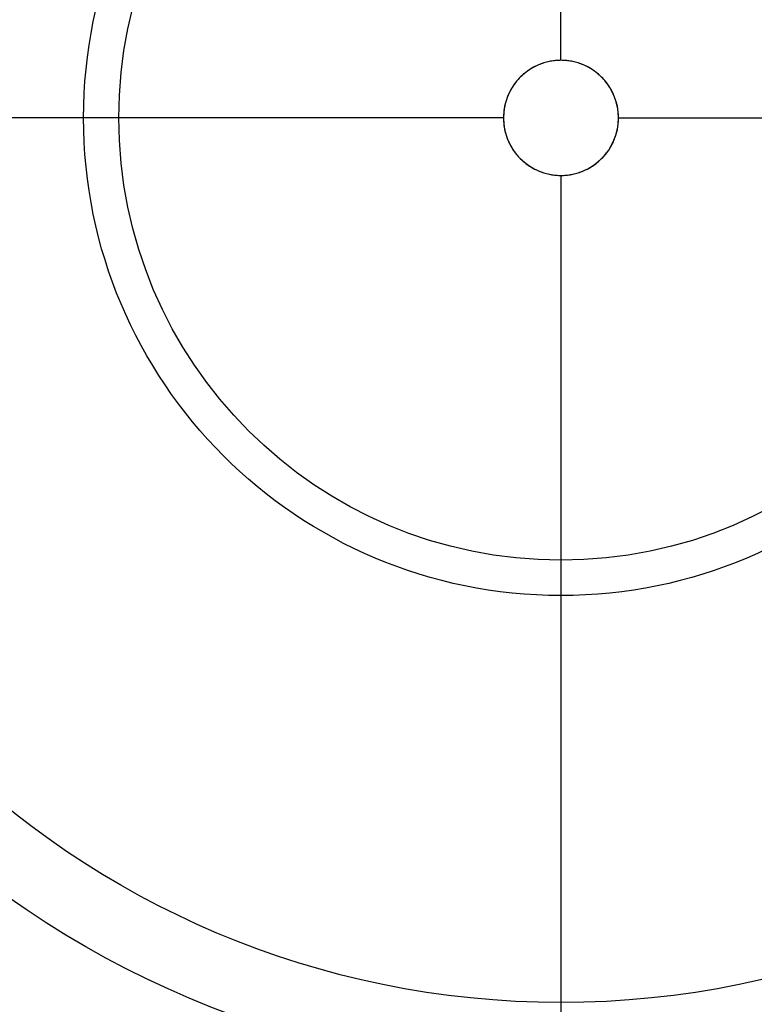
# Model space of a CAD drawing. Header units: millimetres. Extents: x -1050 to -330, y -360 to 360.
# Tile 48 of 165: x -831 to -639, y -231 to 26. Entities that reach past the tile are written whole.
import ezdxf

# ---------------------------------------------------------------- set-up
doc = ezdxf.new("R2010")
doc.units = ezdxf.units.MM
doc.layers.add('Flora Ø70', color=7, linetype='Continuous', true_color=0xc80000)

msp = doc.modelspace()

# ---------------------------------------------------------------- linework, layer by layer
at = {"layer": 'Flora Ø70'}
for centre, radius in [((-689.82, 0, 508.9), 359.62), ((-689.82, 0, 480.52), 343.17), ((-689.82, 0, 461.09), 342.2), ((-689.82, 0, 530), 334.5), ((-689.82, 0, 227.7), 289.29), ((-689.82, 0, 302.54), 280.19), ((-689.82, 0), 249), ((-689.82, 0, 22), 230.55), ((-689.82, 0), 124.5), ((-689.82, 0, 22), 115.28)]:
    msp.add_circle(centre, radius, dxfattribs=at)
at = {"layer": 'Flora Ø70', "extrusion": (0, 0, -1)}
msp.add_circle((689.82, 0, -530), 320.44, dxfattribs=at)
at = {"layer": 'Flora Ø70'}
for start, end in [(0, 180), (180, 0)]:
    msp.add_arc((-689.82, 0, 22), 15, start, end, dxfattribs=at)
for points, degree in [([(-689.82, 15), (-689.82, 132), (-689.82, 249)], 2), ([(-689.82, 15, 22), (-689.82, 230.55, 22)], 1), ([(-689.82, 15, 22), (-689.82, 15)], 1), ([(-704.82, 0), (-821.82, 0), (-938.82, 0)], 2), ([(-704.82, 0, 22), (-920.37, 0, 22)], 1), ([(-704.82, 0, 22), (-704.82, 0)], 1), ([(-674.82, 0), (-557.82, 0), (-440.82, 0)], 2), ([(-674.82, 0, 22), (-459.27, 0, 22)], 1), ([(-674.82, 0, 22), (-674.82, 0)], 1), ([(-689.82, -15), (-689.82, -132), (-689.82, -249)], 2), ([(-689.82, -15, 22), (-689.82, -230.55, 22)], 1), ([(-689.82, -15, 22), (-689.82, -15)], 1), ([(-689.82, -230.55, 22), (-689.82, -320.44, 530)], 1)]:
    msp.add_open_spline(points, degree=degree, dxfattribs=at)
for points, knots in [([(-674.82, 0), (-674.82, 15), (-689.82, 15), (-704.82, 15), (-704.82, 0)], [0, 0, 0, 23.561945, 23.561945, 47.12389, 47.12389, 47.12389]), ([(-704.82, 0), (-704.82, -15), (-689.82, -15), (-674.82, -15), (-674.82, 0)], [47.12389, 47.12389, 47.12389, 70.685835, 70.685835, 94.24778, 94.24778, 94.24778])]:
    msp.add_rational_spline(points, [1, 0.707106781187, 1, 0.707106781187, 1], degree=2, knots=knots, dxfattribs=at)

doc.saveas('drawing.dxf')
